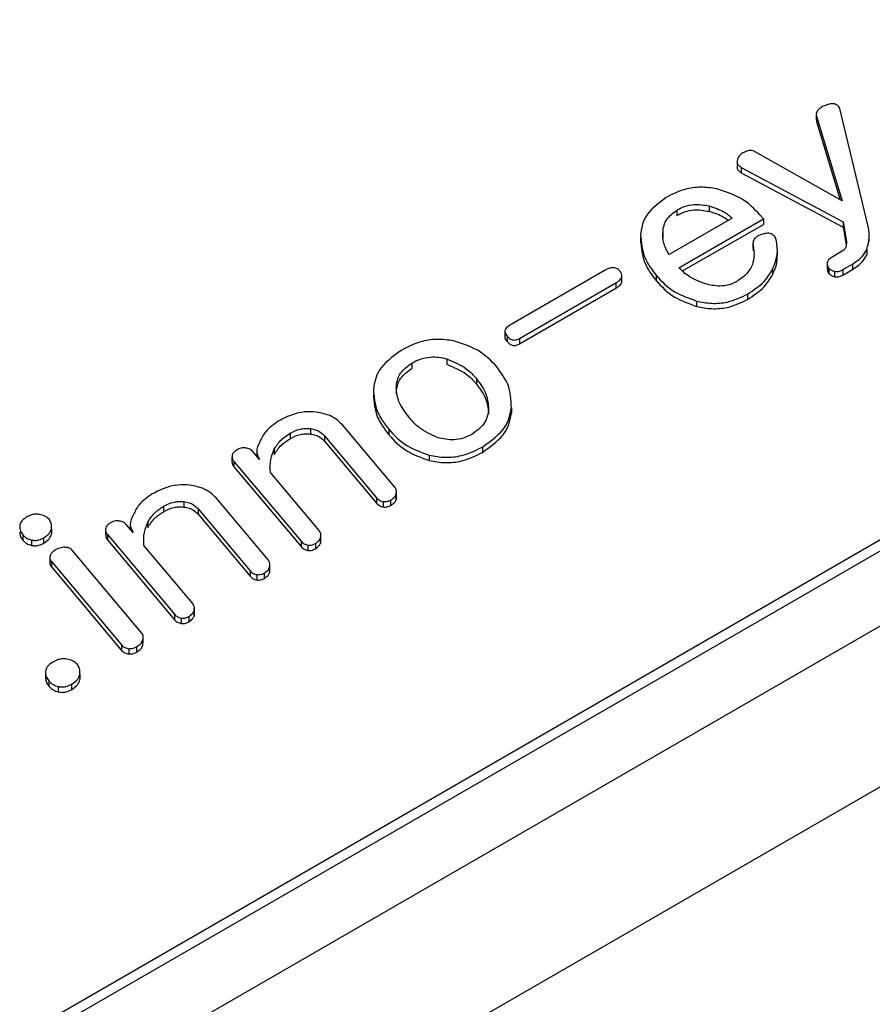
# Model space of a CAD drawing. Header units: millimetres. Extents: x 15756 to 16324, y 1603 to 1933.
# Tile 34 of 48: x 16266.11 to 16270.78, y 1865.42 to 1870.82. Entities that reach past the tile are written whole.
import ezdxf

# ---------------------------------------------------------------- set-up
doc = ezdxf.new("R2010")
doc.units = ezdxf.units.MM

msp = doc.modelspace()

# ---------------------------------------------------------------- linework, layer by layer
at = {"color": 7, "linetype": 'Continuous', "lineweight": 25}
for p, q in [((16263.7415, 1863.4091), (16292.7611, 1880.1618)), ((16291.5902, 1879.956), (16263.8942, 1863.9675)), ((16264.0469, 1863.9969), (16291.7429, 1879.9854)), ((16293.5248, 1879.7209), (16264.5051, 1862.9682)), ((16270.7615, 1869.6782), (16270.6035, 1870.3327)), ((16270.475, 1870.3047), (16270.475, 1870.2716)), ((16270.4767, 1870.2904), (16270.6175, 1869.827)), ((16270.4767, 1870.2904), (16270.4767, 1870.261)), ((16270.4761, 1870.2716), (16270.4767, 1870.261)), ((16270.4767, 1870.261), (16270.6067, 1869.8331)), ((16270.6175, 1869.827), (16270.1367, 1870.0981)), ((16270.041, 1870.0396), (16270.041, 1870.0103)), ((16270.0646, 1870.0105), (16270.6234, 1869.7121)), ((16270.0646, 1870.0105), (16270.0646, 1869.9811)), ((16270.0646, 1869.9811), (16270.6234, 1869.6827)), ((16269.8877, 1869.7989), (16269.8877, 1869.7695)), ((16269.7115, 1869.7766), (16269.7115, 1869.7472)), ((16270.1853, 1869.7275), (16270.1661, 1869.7505)), ((16270.015, 1869.7325), (16269.6686, 1869.5325)), ((16269.7229, 1869.4606), (16270.1853, 1869.7275)), ((16269.7432, 1869.443), (16270.1853, 1869.6982)), ((16270.1853, 1869.7275), (16270.1853, 1869.6982)), ((16270.6234, 1869.7121), (16270.6368, 1869.6265)), ((16270.6234, 1869.7121), (16270.6234, 1869.6827)), ((16269.5125, 1869.6293), (16269.5125, 1869.5962)), ((16269.6345, 1869.654), (16269.6345, 1869.6246)), ((16270.6234, 1869.6827), (16270.6368, 1869.5971)), ((16270.7658, 1869.6051), (16270.7658, 1869.6381)), ((16270.1283, 1869.5979), (16270.1283, 1869.5649)), ((16270.1297, 1869.5822), (16270.1297, 1869.5528)), ((16270.6368, 1869.6265), (16270.6368, 1869.5971)), ((16270.6368, 1869.5971), (16270.6389, 1869.5806)), ((16270.1291, 1869.5649), (16270.1297, 1869.5528)), ((16270.2624, 1869.5279), (16270.2624, 1869.561)), ((16270.6138, 1869.5491), (16270.5618, 1869.5191)), ((16270.7514, 1869.5614), (16270.7514, 1869.532)), ((16270.5352, 1869.4818), (16270.5352, 1869.4524)), ((16270.6208, 1869.4499), (16270.6737, 1869.4805)), ((16270.6737, 1869.4805), (16270.6737, 1869.4511)), ((16269.3193, 1869.447), (16268.7918, 1869.1425)), ((16269.4103, 1869.3879), (16269.4103, 1869.421)), ((16269.5979, 1869.4193), (16269.5979, 1869.3899)), ((16270.2347, 1869.4498), (16270.2347, 1869.4204)), ((16270.5446, 1869.4582), (16270.5446, 1869.4288)), ((16270.5752, 1869.4408), (16270.5752, 1869.4114)), ((16270.6208, 1869.4205), (16270.6737, 1869.4511)), ((16270.6208, 1869.4499), (16270.6208, 1869.4205)), ((16268.8503, 1869.073), (16269.3778, 1869.3775)), ((16269.3778, 1869.3775), (16269.3778, 1869.3482)), ((16268.8503, 1869.0436), (16269.3778, 1869.3482)), ((16270.0981, 1869.316), (16270.0981, 1869.2866)), ((16269.8196, 1869.278), (16269.8196, 1869.2486)), ((16268.769, 1869.1168), (16268.769, 1869.0837)), ((16268.782, 1869.0854), (16268.782, 1869.056)), ((16268.8503, 1869.073), (16268.8503, 1869.0436)), ((16268.2592, 1868.9382), (16268.2592, 1868.9088)), ((16268.4513, 1868.9608), (16268.4513, 1868.9314)), ((16268.614, 1868.8521), (16268.614, 1868.8227)), ((16268.8049, 1868.6934), (16268.8049, 1868.664)), ((16267.5923, 1868.5533), (16267.5923, 1868.5239)), ((16267.7039, 1868.5788), (16267.7039, 1868.5494)), ((16268.1672, 1868.2583), (16267.8806, 1868.5989)), ((16268.1331, 1868.5751), (16268.1331, 1868.5457)), ((16267.7818, 1868.5388), (16268.0668, 1868.1999)), ((16267.7818, 1868.5388), (16267.7818, 1868.5094)), ((16267.7818, 1868.5094), (16268.0668, 1868.1705)), ((16267.4259, 1868.409), (16267.3865, 1868.4562)), ((16267.4104, 1868.4577), (16267.4104, 1868.4276)), ((16267.5057, 1868.4656), (16267.5057, 1868.4362)), ((16268.6465, 1868.478), (16268.6465, 1868.4486)), ((16267.2743, 1868.4247), (16267.2743, 1868.3953)), ((16267.2852, 1868.3987), (16267.6529, 1867.9616)), ((16267.2852, 1868.3987), (16267.2852, 1868.3693)), ((16268.3551, 1868.4337), (16268.3551, 1868.4043)), ((16267.2852, 1868.3693), (16267.6529, 1867.9322)), ((16267.7523, 1868.021), (16267.4853, 1868.3386)), ((16268.1754, 1868.2036), (16268.1754, 1868.2367)), ((16267.011, 1868.1788), (16267.011, 1868.1494)), ((16267.4743, 1867.8583), (16267.1877, 1868.1989)), ((16268.0668, 1868.1999), (16268.0668, 1868.1705)), ((16268.1034, 1868.179), (16268.1034, 1868.1496)), ((16268.1436, 1868.1876), (16268.1436, 1868.1582)), ((16268.1736, 1868.2193), (16268.1736, 1868.1899)), ((16268.1736, 1868.1899), (16268.1743, 1868.2037)), ((16266.8994, 1868.1533), (16266.8994, 1868.1239)), ((16267.0889, 1868.1388), (16267.3739, 1867.7999)), ((16267.0889, 1868.1388), (16267.0889, 1868.1094)), ((16266.8128, 1868.0656), (16266.8128, 1868.0362)), ((16267.0889, 1868.1094), (16267.3739, 1867.7705)), ((16266.2858, 1868.0317), (16266.2858, 1868.0023)), ((16266.2865, 1868.0152), (16266.2865, 1868.0483)), ((16266.5814, 1868.0247), (16266.5814, 1867.9953)), ((16266.733, 1868.009), (16266.6936, 1868.0562)), ((16266.7175, 1868.0577), (16266.7175, 1868.0276)), ((16266.1287, 1867.9972), (16266.1287, 1867.9678)), ((16266.1763, 1867.9687), (16266.1763, 1867.9393)), ((16266.242, 1867.9802), (16266.242, 1867.9508)), ((16266.5923, 1867.9987), (16266.96, 1867.5616)), ((16266.5923, 1867.9987), (16266.5923, 1867.9693)), ((16266.5923, 1867.9693), (16266.96, 1867.5322)), ((16267.6529, 1867.9616), (16267.6529, 1867.9322)), ((16267.7594, 1867.9814), (16267.7594, 1867.952)), ((16267.7594, 1867.952), (16267.7599, 1867.9657)), ((16267.7611, 1867.9657), (16267.7611, 1867.9988)), ((16266.7814, 1867.4581), (16266.3972, 1867.9149)), ((16267.0594, 1867.621), (16266.7924, 1867.9386)), ((16267.6892, 1867.9409), (16267.6892, 1867.9115)), ((16267.7312, 1867.9495), (16267.7312, 1867.9201)), ((16266.2763, 1867.8725), (16266.2763, 1867.8431)), ((16266.2855, 1867.8504), (16266.6696, 1867.3936)), ((16266.2855, 1867.8504), (16266.2855, 1867.821)), ((16266.2855, 1867.821), (16266.6696, 1867.3642)), ((16267.3739, 1867.7999), (16267.3739, 1867.7705)), ((16267.4807, 1867.8193), (16267.4807, 1867.7899)), ((16267.4807, 1867.7899), (16267.4814, 1867.8037)), ((16267.4825, 1867.8036), (16267.4825, 1867.8367)), ((16267.4106, 1867.779), (16267.4106, 1867.7496)), ((16267.4507, 1867.7876), (16267.4507, 1867.7582)), ((16267.0665, 1867.5814), (16267.0665, 1867.552)), ((16267.0682, 1867.5657), (16267.0682, 1867.5988)), ((16266.96, 1867.5616), (16266.96, 1867.5322)), ((16266.9963, 1867.5409), (16266.9963, 1867.5115)), ((16267.0383, 1867.5495), (16267.0383, 1867.5201)), ((16267.0665, 1867.552), (16267.0671, 1867.5657)), ((16266.7849, 1867.4184), (16266.7849, 1867.389)), ((16266.7887, 1867.4082), (16266.7887, 1867.4413)), ((16266.6696, 1867.3936), (16266.6696, 1867.3642)), ((16266.7087, 1867.3732), (16266.7087, 1867.3438)), ((16266.7515, 1867.384), (16266.7515, 1867.3546)), ((16266.7849, 1867.389), (16266.788, 1867.4083)), ((16266.2525, 1867.2445), (16266.2525, 1867.2114)), ((16266.4409, 1867.2337), (16266.4409, 1867.2043)), ((16266.4418, 1867.2179), (16266.4418, 1867.2509)), ((16266.2711, 1867.1964), (16266.2711, 1867.167)), ((16266.3225, 1867.1656), (16266.3225, 1867.1362)), ((16266.3946, 1867.178), (16266.3946, 1867.1486))]:
    msp.add_line(p, q, dxfattribs=at)
for points, knots in [([(16270.5249, 1870.3502), (16270.5169, 1870.3467), (16270.5025, 1870.3403), (16270.4928, 1870.3315), (16270.4886, 1870.3277)], [0, 0, 0, 0, 0.559195, 1, 1, 1, 1]), ([(16270.5742, 1870.3579), (16270.5693, 1870.3584), (16270.5595, 1870.3594), (16270.5425, 1870.356), (16270.5316, 1870.3524), (16270.5249, 1870.3502)], [0, 0, 0, 0, 0.278676, 0.560018, 1, 1, 1, 1]), ([(16270.6035, 1870.3327), (16270.6012, 1870.3387), (16270.597, 1870.3494), (16270.5811, 1870.3553), (16270.5742, 1870.3579)], [0, 0, 0, 0, 0.560084, 1, 1, 1, 1]), ([(16270.4886, 1870.3277), (16270.483, 1870.321), (16270.473, 1870.3091), (16270.4756, 1870.2961), (16270.4767, 1870.2904)], [0, 0, 0, 0, 0.559583, 1, 1, 1, 1]), ([(16270.0522, 1870.0711), (16270.0484, 1870.0654), (16270.0417, 1870.0553), (16270.0412, 1870.0444), (16270.041, 1870.0396)], [0, 0, 0, 0, 0.5592158, 1, 1, 1, 1]), ([(16270.085, 1870.0951), (16270.0772, 1870.0914), (16270.0632, 1870.0847), (16270.0556, 1870.0753), (16270.0522, 1870.0711)], [0, 0, 0, 0, 0.55873, 1, 1, 1, 1]), ([(16270.1367, 1870.0981), (16270.1323, 1870.1), (16270.1235, 1870.1038), (16270.103, 1870.1028), (16270.0919, 1870.098), (16270.085, 1870.0951)], [0, 0, 0, 0, 0.279462, 0.560311, 1, 1, 1, 1]), ([(16270.041, 1870.0396), (16270.0428, 1870.0335), (16270.046, 1870.0224), (16270.0589, 1870.0142), (16270.0646, 1870.0105)], [0, 0, 0, 0, 0.559748, 1, 1, 1, 1]), ([(16270.041, 1870.0103), (16270.0428, 1870.0041), (16270.046, 1869.993), (16270.0589, 1869.9848), (16270.0646, 1869.9811)], [0, 0, 0, 0, 0.559748, 1, 1, 1, 1]), ([(16269.9405, 1869.89), (16269.9119, 1869.8953), (16269.8548, 1869.9059), (16269.7462, 1869.8928), (16269.688, 1869.8636), (16269.6523, 1869.8457)], [0, 0, 0, 0, 0.280191, 0.5601119, 1, 1, 1, 1]), ([(16269.6523, 1869.8457), (16269.608, 1869.8117), (16269.5287, 1869.7509), (16269.5177, 1869.6755), (16269.5128, 1869.6422)], [0, 0, 0, 0, 0.5584559, 1, 1, 1, 1]), ([(16270.1661, 1869.7505), (16270.1355, 1869.7831), (16270.0809, 1869.8413), (16269.9833, 1869.8752), (16269.9405, 1869.89)], [0, 0, 0, 0, 0.560542, 1, 1, 1, 1]), ([(16269.7115, 1869.7766), (16269.725, 1869.7835), (16269.752, 1869.7973), (16269.8144, 1869.8114), (16269.86, 1869.8037), (16269.8877, 1869.7989)], [0, 0, 0, 0, 0.28144, 0.562023, 1, 1, 1, 1]), ([(16269.8877, 1869.7989), (16269.9163, 1869.7895), (16269.9674, 1869.7727), (16270.0005, 1869.7448), (16270.015, 1869.7325)], [0, 0, 0, 0, 0.559408, 1, 1, 1, 1]), ([(16269.6345, 1869.654), (16269.6379, 1869.6794), (16269.644, 1869.7247), (16269.6909, 1869.7608), (16269.7115, 1869.7766)], [0, 0, 0, 0, 0.5607333, 1, 1, 1, 1]), ([(16269.7115, 1869.7472), (16269.725, 1869.7541), (16269.752, 1869.7679), (16269.8144, 1869.782), (16269.86, 1869.7743), (16269.8877, 1869.7695)], [0, 0, 0, 0, 0.28144, 0.562023, 1, 1, 1, 1]), ([(16269.8877, 1869.7695), (16269.9168, 1869.7604), (16269.958, 1869.7476), (16269.9848, 1869.7259), (16269.9927, 1869.7196)], [0, 0, 0, 0, 0.707154, 1, 1, 1, 1]), ([(16269.5128, 1869.6422), (16269.5161, 1869.5989), (16269.5221, 1869.5215), (16269.5747, 1869.4505), (16269.5979, 1869.4193)], [0, 0, 0, 0, 0.559627, 1, 1, 1, 1]), ([(16269.6686, 1869.5325), (16269.6564, 1869.5547), (16269.6346, 1869.5942), (16269.6345, 1869.6357), (16269.6345, 1869.654)], [0, 0, 0, 0, 0.559771, 1, 1, 1, 1]), ([(16270.1802, 1869.6448), (16270.1708, 1869.6415), (16270.154, 1869.6356), (16270.1431, 1869.6262), (16270.1383, 1869.622)], [0, 0, 0, 0, 0.559061, 1, 1, 1, 1]), ([(16270.2282, 1869.6455), (16270.2241, 1869.6469), (16270.2159, 1869.6498), (16270.1983, 1869.649), (16270.1871, 1869.6464), (16270.1802, 1869.6448)], [0, 0, 0, 0, 0.278224, 0.560089, 1, 1, 1, 1]), ([(16270.256, 1869.6133), (16270.2538, 1869.6202), (16270.2498, 1869.6326), (16270.2348, 1869.6415), (16270.2282, 1869.6455)], [0, 0, 0, 0, 0.560429, 1, 1, 1, 1]), ([(16270.7514, 1869.5614), (16270.7579, 1869.5831), (16270.7696, 1869.6218), (16270.764, 1869.6609), (16270.7615, 1869.6782)], [0, 0, 0, 0, 0.559757, 1, 1, 1, 1]), ([(16269.5128, 1869.6128), (16269.5161, 1869.5695), (16269.5221, 1869.4921), (16269.5747, 1869.4212), (16269.5979, 1869.3899)], [0, 0, 0, 0, 0.559627, 1, 1, 1, 1]), ([(16270.1297, 1869.5822), (16270.1326, 1869.5628), (16270.1378, 1869.5281), (16270.1289, 1869.4938), (16270.125, 1869.4787)], [0, 0, 0, 0, 0.560107, 1, 1, 1, 1]), ([(16270.1383, 1869.622), (16270.1341, 1869.6147), (16270.1266, 1869.6018), (16270.1288, 1869.5882), (16270.1297, 1869.5822)], [0, 0, 0, 0, 0.559436, 1, 1, 1, 1]), ([(16270.2347, 1869.4498), (16270.2469, 1869.48), (16270.2686, 1869.534), (16270.2598, 1869.5891), (16270.256, 1869.6133)], [0, 0, 0, 0, 0.559784, 1, 1, 1, 1]), ([(16270.6386, 1869.5769), (16270.6361, 1869.5711), (16270.6316, 1869.5606), (16270.6192, 1869.5526), (16270.6138, 1869.5491)], [0, 0, 0, 0, 0.559634, 1, 1, 1, 1]), ([(16270.6368, 1869.6265), (16270.6385, 1869.6173), (16270.6414, 1869.6008), (16270.6395, 1869.5842), (16270.6386, 1869.5769)], [0, 0, 0, 0, 0.560268, 1, 1, 1, 1]), ([(16270.2347, 1869.4204), (16270.2485, 1869.4506), (16270.2648, 1869.4861), (16270.2609, 1869.5224), (16270.2604, 1869.5279)], [0, 0, 0, 0, 0.848778, 1, 1, 1, 1]), ([(16270.6737, 1869.4805), (16270.6936, 1869.4939), (16270.7292, 1869.5179), (16270.7446, 1869.5481), (16270.7514, 1869.5614)], [0, 0, 0, 0, 0.5596521, 1, 1, 1, 1]), ([(16270.6737, 1869.4511), (16270.6936, 1869.4645), (16270.7292, 1869.4885), (16270.7446, 1869.5187), (16270.7514, 1869.532)], [0, 0, 0, 0, 0.5596521, 1, 1, 1, 1]), ([(16270.125, 1869.4787), (16270.1156, 1869.4592), (16270.0987, 1869.4244), (16270.0577, 1869.3973), (16270.0396, 1869.3854)], [0, 0, 0, 0, 0.559692, 1, 1, 1, 1]), ([(16270.5356, 1869.4882), (16270.5353, 1869.4824), (16270.5349, 1869.472), (16270.5417, 1869.4624), (16270.5446, 1869.4582)], [0, 0, 0, 0, 0.559793, 1, 1, 1, 1]), ([(16270.5618, 1869.5191), (16270.5544, 1869.514), (16270.5412, 1869.5049), (16270.5373, 1869.4933), (16270.5356, 1869.4882)], [0, 0, 0, 0, 0.55928, 1, 1, 1, 1]), ([(16269.3995, 1869.4423), (16269.3954, 1869.4466), (16269.3893, 1869.4532), (16269.3756, 1869.4592), (16269.3588, 1869.4621), (16269.3378, 1869.4569), (16269.3255, 1869.4503), (16269.3193, 1869.447)], [0, 0, 0, 0, 0.250324, 0.375642, 0.500565, 0.74929, 1, 1, 1, 1]), ([(16269.3778, 1869.3775), (16269.3855, 1869.3825), (16269.4009, 1869.3924), (16269.4114, 1869.4105), (16269.4101, 1869.4278), (16269.403, 1869.4374), (16269.3995, 1869.4423)], [0, 0, 0, 0, 0.280351, 0.55959, 0.779735, 1, 1, 1, 1]), ([(16269.5979, 1869.4193), (16269.6279, 1869.3866), (16269.6813, 1869.3284), (16269.7774, 1869.2933), (16269.8196, 1869.278)], [0, 0, 0, 0, 0.56073, 1, 1, 1, 1]), ([(16269.8668, 1869.3721), (16269.8337, 1869.3853), (16269.7745, 1869.4089), (16269.7387, 1869.4448), (16269.7229, 1869.4606)], [0, 0, 0, 0, 0.558687, 1, 1, 1, 1]), ([(16270.0981, 1869.316), (16270.1318, 1869.3382), (16270.192, 1869.378), (16270.2216, 1869.4279), (16270.2347, 1869.4498)], [0, 0, 0, 0, 0.559644, 1, 1, 1, 1]), ([(16270.0981, 1869.2866), (16270.1318, 1869.3088), (16270.192, 1869.3487), (16270.2216, 1869.3985), (16270.2347, 1869.4204)], [0, 0, 0, 0, 0.559644, 1, 1, 1, 1]), ([(16270.5361, 1869.4524), (16270.5361, 1869.4488), (16270.536, 1869.4406), (16270.5415, 1869.433), (16270.5446, 1869.4288)], [0, 0, 0, 0, 0.444154, 1, 1, 1, 1]), ([(16270.5446, 1869.4582), (16270.5487, 1869.4539), (16270.556, 1869.4463), (16270.5694, 1869.4425), (16270.5752, 1869.4408)], [0, 0, 0, 0, 0.560978, 1, 1, 1, 1]), ([(16270.5446, 1869.4288), (16270.5487, 1869.4245), (16270.556, 1869.4169), (16270.5694, 1869.4131), (16270.5752, 1869.4114)], [0, 0, 0, 0, 0.560978, 1, 1, 1, 1]), ([(16270.5752, 1869.4408), (16270.5799, 1869.4402), (16270.5893, 1869.4392), (16270.6061, 1869.4423), (16270.6152, 1869.4471), (16270.6208, 1869.4499)], [0, 0, 0, 0, 0.279681, 0.560632, 1, 1, 1, 1]), ([(16270.5752, 1869.4114), (16270.5799, 1869.4109), (16270.5893, 1869.4098), (16270.6061, 1869.4129), (16270.6152, 1869.4177), (16270.6208, 1869.4205)], [0, 0, 0, 0, 0.279681, 0.560632, 1, 1, 1, 1]), ([(16269.3778, 1869.3482), (16269.3854, 1869.3531), (16269.4005, 1869.363), (16269.4108, 1869.3778), (16269.4096, 1869.3861), (16269.4094, 1869.3879)], [0, 0, 0, 0, 0.441515, 0.881279, 1, 1, 1, 1]), ([(16269.5979, 1869.3899), (16269.6279, 1869.3572), (16269.6813, 1869.299), (16269.7774, 1869.2639), (16269.8196, 1869.2486)], [0, 0, 0, 0, 0.56073, 1, 1, 1, 1]), ([(16270.0396, 1869.3854), (16270.0263, 1869.3787), (16269.9995, 1869.3654), (16269.9357, 1869.3561), (16269.8929, 1869.366), (16269.8668, 1869.3721)], [0, 0, 0, 0, 0.281116, 0.561022, 1, 1, 1, 1]), ([(16269.8196, 1869.278), (16269.8468, 1869.2725), (16269.9012, 1869.2616), (16270.0067, 1869.271), (16270.0635, 1869.2989), (16270.0981, 1869.316)], [0, 0, 0, 0, 0.28052, 0.560404, 1, 1, 1, 1]), ([(16269.8196, 1869.2486), (16269.8468, 1869.2431), (16269.9012, 1869.2322), (16270.0067, 1869.2416), (16270.0635, 1869.2695), (16270.0981, 1869.2866)], [0, 0, 0, 0, 0.28052, 0.560404, 1, 1, 1, 1]), ([(16268.7918, 1869.1425), (16268.7853, 1869.138), (16268.7722, 1869.1291), (16268.7658, 1869.1078), (16268.7759, 1869.0939), (16268.782, 1869.0854)], [0, 0, 0, 0, 0.280639, 0.560389, 1, 1, 1, 1]), ([(16268.4991, 1869.0572), (16268.4692, 1869.0624), (16268.4095, 1869.0729), (16268.2976, 1869.0568), (16268.2375, 1869.0263), (16268.2007, 1869.0077)], [0, 0, 0, 0, 0.279929, 0.559774, 1, 1, 1, 1]), ([(16268.7254, 1868.9171), (16268.695, 1868.95), (16268.6408, 1869.0086), (16268.5424, 1869.0424), (16268.4991, 1869.0572)], [0, 0, 0, 0, 0.5607357, 1, 1, 1, 1]), ([(16268.7696, 1869.0836), (16268.7694, 1869.0831), (16268.7661, 1869.0737), (16268.7743, 1869.0646), (16268.782, 1869.056)], [0, 0, 0, 0, 0.057029, 1, 1, 1, 1]), ([(16268.782, 1869.0854), (16268.7855, 1869.0816), (16268.7925, 1869.074), (16268.8061, 1869.0658), (16268.8211, 1869.0637), (16268.8362, 1869.0656), (16268.8446, 1869.0701), (16268.8503, 1869.073)], [0, 0, 0, 0, 0.250821, 0.499987, 0.62498, 0.750198, 1, 1, 1, 1]), ([(16268.782, 1869.056), (16268.7855, 1869.0522), (16268.7925, 1869.0446), (16268.8061, 1869.0364), (16268.8211, 1869.0343), (16268.8362, 1869.0362), (16268.8446, 1869.0407), (16268.8503, 1869.0436)], [0, 0, 0, 0, 0.250821, 0.499987, 0.62498, 0.750198, 1, 1, 1, 1]), ([(16268.2007, 1869.0077), (16268.1536, 1868.9728), (16268.0693, 1868.9103), (16268.0553, 1868.832), (16268.0491, 1868.7974)], [0, 0, 0, 0, 0.558769, 1, 1, 1, 1]), ([(16268.174, 1868.8007), (16268.1771, 1868.8293), (16268.1826, 1868.8802), (16268.2358, 1868.9205), (16268.2592, 1868.9382)], [0, 0, 0, 0, 0.560522, 1, 1, 1, 1]), ([(16268.2592, 1868.9382), (16268.2739, 1868.9459), (16268.3034, 1868.9613), (16268.3564, 1868.9727), (16268.4084, 1868.9717), (16268.437, 1868.9644), (16268.4513, 1868.9608)], [0, 0, 0, 0, 0.280326, 0.55973, 0.779776, 1, 1, 1, 1]), ([(16268.4513, 1868.9608), (16268.4897, 1868.9445), (16268.5585, 1868.9153), (16268.597, 1868.8715), (16268.614, 1868.8521)], [0, 0, 0, 0, 0.558094, 1, 1, 1, 1]), ([(16268.4513, 1868.9314), (16268.4897, 1868.9151), (16268.5585, 1868.8859), (16268.597, 1868.8421), (16268.614, 1868.8227)], [0, 0, 0, 0, 0.558094, 1, 1, 1, 1]), ([(16268.174, 1868.7713), (16268.1771, 1868.7999), (16268.1826, 1868.8508), (16268.2358, 1868.8911), (16268.2592, 1868.9088)], [0, 0, 0, 0, 0.560522, 1, 1, 1, 1]), ([(16268.8049, 1868.6934), (16268.8034, 1868.7368), (16268.8007, 1868.8144), (16268.7484, 1868.8857), (16268.7254, 1868.9171)], [0, 0, 0, 0, 0.559661, 1, 1, 1, 1]), ([(16268.614, 1868.8521), (16268.6355, 1868.8228), (16268.6737, 1868.7703), (16268.6782, 1868.7135), (16268.6802, 1868.6885)], [0, 0, 0, 0, 0.559878, 1, 1, 1, 1]), ([(16268.614, 1868.8227), (16268.6355, 1868.7934), (16268.6737, 1868.7409), (16268.6782, 1868.6841), (16268.6802, 1868.6591)], [0, 0, 0, 0, 0.559878, 1, 1, 1, 1]), ([(16268.0491, 1868.7974), (16268.0519, 1868.7542), (16268.0568, 1868.677), (16268.1098, 1868.6063), (16268.1331, 1868.5751)], [0, 0, 0, 0, 0.559546, 1, 1, 1, 1]), ([(16268.0491, 1868.768), (16268.0519, 1868.7248), (16268.0568, 1868.6476), (16268.1098, 1868.5769), (16268.1331, 1868.5457)], [0, 0, 0, 0, 0.559546, 1, 1, 1, 1]), ([(16268.2452, 1868.6392), (16268.2232, 1868.6682), (16268.1838, 1868.7198), (16268.177, 1868.776), (16268.174, 1868.8007)], [0, 0, 0, 0, 0.560065, 1, 1, 1, 1]), ([(16267.7355, 1868.6696), (16267.7139, 1868.6708), (16267.6706, 1868.6731), (16267.5974, 1868.6554), (16267.5561, 1868.6341), (16267.5309, 1868.621)], [0, 0, 0, 0, 0.2794257, 0.559488, 1, 1, 1, 1]), ([(16267.8806, 1868.5989), (16267.8613, 1868.6178), (16267.8269, 1868.6514), (16267.7634, 1868.664), (16267.7355, 1868.6696)], [0, 0, 0, 0, 0.5599522, 1, 1, 1, 1]), ([(16268.6802, 1868.6885), (16268.6764, 1868.6591), (16268.6695, 1868.6064), (16268.6129, 1868.5654), (16268.588, 1868.5474)], [0, 0, 0, 0, 0.560074, 1, 1, 1, 1]), ([(16268.6465, 1868.478), (16268.6957, 1868.5136), (16268.7836, 1868.5773), (16268.7984, 1868.6579), (16268.8049, 1868.6934)], [0, 0, 0, 0, 0.558966, 1, 1, 1, 1]), ([(16268.6465, 1868.4486), (16268.6957, 1868.4842), (16268.7836, 1868.5479), (16268.7984, 1868.6285), (16268.8049, 1868.664)], [0, 0, 0, 0, 0.558966, 1, 1, 1, 1]), ([(16267.5309, 1868.621), (16267.504, 1868.6022), (16267.456, 1868.5685), (16267.4363, 1868.5265), (16267.4277, 1868.508)], [0, 0, 0, 0, 0.559279, 1, 1, 1, 1]), ([(16268.4029, 1868.5285), (16268.366, 1868.5456), (16268.2997, 1868.5762), (16268.2619, 1868.6199), (16268.2452, 1868.6392)], [0, 0, 0, 0, 0.558163, 1, 1, 1, 1]), ([(16267.5057, 1868.4656), (16267.5169, 1868.4836), (16267.5368, 1868.5159), (16267.5754, 1868.5418), (16267.5923, 1868.5533)], [0, 0, 0, 0, 0.560014, 1, 1, 1, 1]), ([(16267.5923, 1868.5533), (16267.6102, 1868.5623), (16267.635, 1868.5749), (16267.6764, 1868.5808), (16267.6948, 1868.5794), (16267.7039, 1868.5788)], [0, 0, 0, 0, 0.558984, 0.779537, 1, 1, 1, 1]), ([(16267.5923, 1868.5239), (16267.6102, 1868.5329), (16267.635, 1868.5455), (16267.6764, 1868.5514), (16267.6948, 1868.55), (16267.7039, 1868.5494)], [0, 0, 0, 0, 0.558984, 0.779537, 1, 1, 1, 1]), ([(16267.7039, 1868.5788), (16267.7137, 1868.5771), (16267.7332, 1868.5739), (16267.7612, 1868.5599), (16267.774, 1868.5468), (16267.7818, 1868.5388)], [0, 0, 0, 0, 0.279719, 0.560362, 1, 1, 1, 1]), ([(16268.1331, 1868.5751), (16268.1629, 1868.5423), (16268.216, 1868.4837), (16268.3127, 1868.449), (16268.3551, 1868.4337)], [0, 0, 0, 0, 0.561004, 1, 1, 1, 1]), ([(16267.4277, 1868.508), (16267.4184, 1868.4894), (16267.402, 1868.4563), (16267.4186, 1868.4235), (16267.4259, 1868.409)], [0, 0, 0, 0, 0.560302, 1, 1, 1, 1]), ([(16267.5057, 1868.4362), (16267.5169, 1868.4542), (16267.5368, 1868.4865), (16267.5754, 1868.5124), (16267.5923, 1868.5239)], [0, 0, 0, 0, 0.560014, 1, 1, 1, 1]), ([(16267.7039, 1868.5494), (16267.7137, 1868.5477), (16267.7332, 1868.5445), (16267.7612, 1868.5305), (16267.774, 1868.5174), (16267.7818, 1868.5094)], [0, 0, 0, 0, 0.279719, 0.560362, 1, 1, 1, 1]), ([(16268.1331, 1868.5457), (16268.1629, 1868.5129), (16268.216, 1868.4543), (16268.3127, 1868.4196), (16268.3551, 1868.4043)], [0, 0, 0, 0, 0.561004, 1, 1, 1, 1]), ([(16268.588, 1868.5474), (16268.5738, 1868.5401), (16268.5455, 1868.5257), (16268.4784, 1868.5128), (16268.4315, 1868.5225), (16268.4029, 1868.5285)], [0, 0, 0, 0, 0.281453, 0.561934, 1, 1, 1, 1]), ([(16267.299, 1868.4613), (16267.2926, 1868.4567), (16267.2811, 1868.4483), (16267.2771, 1868.438), (16267.2754, 1868.4334)], [0, 0, 0, 0, 0.559242, 1, 1, 1, 1]), ([(16267.3451, 1868.4734), (16267.3401, 1868.4735), (16267.3302, 1868.4738), (16267.314, 1868.4692), (16267.3046, 1868.4643), (16267.299, 1868.4613)], [0, 0, 0, 0, 0.27896, 0.560469, 1, 1, 1, 1]), ([(16267.3865, 1868.4562), (16267.3807, 1868.4611), (16267.3704, 1868.4698), (16267.3528, 1868.4723), (16267.3451, 1868.4734)], [0, 0, 0, 0, 0.558405, 1, 1, 1, 1]), ([(16267.4853, 1868.3386), (16267.4841, 1868.3626), (16267.4819, 1868.4055), (16267.4984, 1868.4472), (16267.5057, 1868.4656)], [0, 0, 0, 0, 0.560133, 1, 1, 1, 1]), ([(16268.3551, 1868.4337), (16268.3839, 1868.4283), (16268.4416, 1868.4175), (16268.5515, 1868.4304), (16268.6105, 1868.4599), (16268.6465, 1868.478)], [0, 0, 0, 0, 0.280219, 0.560241, 1, 1, 1, 1]), ([(16268.3551, 1868.4043), (16268.3839, 1868.3989), (16268.4416, 1868.3881), (16268.5515, 1868.401), (16268.6105, 1868.4305), (16268.6465, 1868.4486)], [0, 0, 0, 0, 0.280219, 0.560241, 1, 1, 1, 1]), ([(16267.2754, 1868.4334), (16267.2748, 1868.4267), (16267.2738, 1868.4147), (16267.2817, 1868.4036), (16267.2852, 1868.3987)], [0, 0, 0, 0, 0.559641, 1, 1, 1, 1]), ([(16267.2759, 1868.3954), (16267.2757, 1868.3916), (16267.2752, 1868.3825), (16267.2815, 1868.3742), (16267.2852, 1868.3693)], [0, 0, 0, 0, 0.417978, 1, 1, 1, 1]), ([(16267.0426, 1868.2696), (16267.021, 1868.2708), (16266.9777, 1868.2731), (16266.9045, 1868.2554), (16266.8632, 1868.2341), (16266.838, 1868.221)], [0, 0, 0, 0, 0.279427, 0.559492, 1, 1, 1, 1]), ([(16267.1877, 1868.1989), (16267.1684, 1868.2178), (16267.134, 1868.2514), (16267.0705, 1868.264), (16267.0426, 1868.2696)], [0, 0, 0, 0, 0.559953, 1, 1, 1, 1]), ([(16268.1736, 1868.2193), (16268.175, 1868.2267), (16268.1774, 1868.24), (16268.1703, 1868.2527), (16268.1672, 1868.2583)], [0, 0, 0, 0, 0.560487, 1, 1, 1, 1]), ([(16266.838, 1868.221), (16266.8111, 1868.2022), (16266.7631, 1868.1685), (16266.7434, 1868.1265), (16266.7348, 1868.108)], [0, 0, 0, 0, 0.559279, 1, 1, 1, 1]), ([(16266.8994, 1868.1533), (16266.9173, 1868.1623), (16266.9421, 1868.1749), (16266.9835, 1868.1808), (16267.0019, 1868.1794), (16267.011, 1868.1788)], [0, 0, 0, 0, 0.558986, 0.77953, 1, 1, 1, 1]), ([(16267.011, 1868.1788), (16267.0208, 1868.1771), (16267.0403, 1868.1739), (16267.0683, 1868.1599), (16267.0811, 1868.1468), (16267.0889, 1868.1388)], [0, 0, 0, 0, 0.279715, 0.56036, 1, 1, 1, 1]), ([(16268.0668, 1868.1999), (16268.0716, 1868.1948), (16268.0803, 1868.1856), (16268.0964, 1868.181), (16268.1034, 1868.179)], [0, 0, 0, 0, 0.5602449, 1, 1, 1, 1]), ([(16268.1034, 1868.179), (16268.1076, 1868.1788), (16268.116, 1868.1784), (16268.1305, 1868.1811), (16268.1386, 1868.1851), (16268.1436, 1868.1876)], [0, 0, 0, 0, 0.280114, 0.560295, 1, 1, 1, 1]), ([(16268.1436, 1868.1876), (16268.1516, 1868.1928), (16268.1657, 1868.2021), (16268.1712, 1868.214), (16268.1736, 1868.2193)], [0, 0, 0, 0, 0.559894, 1, 1, 1, 1]), ([(16268.1436, 1868.1582), (16268.1516, 1868.1634), (16268.1657, 1868.1727), (16268.1712, 1868.1846), (16268.1736, 1868.1899)], [0, 0, 0, 0, 0.559894, 1, 1, 1, 1]), ([(16266.8128, 1868.0656), (16266.824, 1868.0836), (16266.8439, 1868.1159), (16266.8825, 1868.1418), (16266.8994, 1868.1533)], [0, 0, 0, 0, 0.560017, 1, 1, 1, 1]), ([(16266.8128, 1868.0362), (16266.824, 1868.0542), (16266.8439, 1868.0865), (16266.8825, 1868.1124), (16266.8994, 1868.1239)], [0, 0, 0, 0, 0.560017, 1, 1, 1, 1]), ([(16266.8994, 1868.1239), (16266.9173, 1868.1329), (16266.9421, 1868.1455), (16266.9835, 1868.1514), (16267.0019, 1868.15), (16267.011, 1868.1494)], [0, 0, 0, 0, 0.558986, 0.77953, 1, 1, 1, 1]), ([(16267.011, 1868.1494), (16267.0208, 1868.1477), (16267.0403, 1868.1445), (16267.0683, 1868.1305), (16267.0811, 1868.1174), (16267.0889, 1868.1094)], [0, 0, 0, 0, 0.279715, 0.56036, 1, 1, 1, 1]), ([(16268.0668, 1868.1705), (16268.0716, 1868.1654), (16268.0803, 1868.1562), (16268.0964, 1868.1516), (16268.1034, 1868.1496)], [0, 0, 0, 0, 0.5602449, 1, 1, 1, 1]), ([(16268.1034, 1868.1496), (16268.1076, 1868.1494), (16268.116, 1868.149), (16268.1305, 1868.1517), (16268.1386, 1868.1557), (16268.1436, 1868.1582)], [0, 0, 0, 0, 0.280114, 0.560295, 1, 1, 1, 1]), ([(16266.147, 1868.0931), (16266.1361, 1868.0852), (16266.1166, 1868.0712), (16266.1131, 1868.0534), (16266.1115, 1868.0456)], [0, 0, 0, 0, 0.559153, 1, 1, 1, 1]), ([(16266.2207, 1868.109), (16266.213, 1868.1099), (16266.1975, 1868.1117), (16266.1708, 1868.1055), (16266.156, 1868.0978), (16266.147, 1868.0931)], [0, 0, 0, 0, 0.278834, 0.560444, 1, 1, 1, 1]), ([(16266.2739, 1868.0811), (16266.2666, 1868.088), (16266.2536, 1868.1005), (16266.2307, 1868.1064), (16266.2207, 1868.109)], [0, 0, 0, 0, 0.559546, 1, 1, 1, 1]), ([(16266.2858, 1868.0317), (16266.2867, 1868.0412), (16266.2882, 1868.0581), (16266.2783, 1868.0741), (16266.2739, 1868.0811)], [0, 0, 0, 0, 0.56048, 1, 1, 1, 1]), ([(16266.6522, 1868.0734), (16266.6472, 1868.0735), (16266.6373, 1868.0738), (16266.6211, 1868.0692), (16266.6118, 1868.0643), (16266.6061, 1868.0613)], [0, 0, 0, 0, 0.278959, 0.560445, 1, 1, 1, 1]), ([(16266.6936, 1868.0562), (16266.6878, 1868.0611), (16266.6775, 1868.0698), (16266.6599, 1868.0723), (16266.6522, 1868.0734)], [0, 0, 0, 0, 0.558399, 1, 1, 1, 1]), ([(16266.7348, 1868.108), (16266.7255, 1868.0894), (16266.7091, 1868.0563), (16266.7257, 1868.0235), (16266.733, 1868.009)], [0, 0, 0, 0, 0.560302, 1, 1, 1, 1]), ([(16266.7924, 1867.9386), (16266.7912, 1867.9626), (16266.789, 1868.0055), (16266.8055, 1868.0472), (16266.8128, 1868.0656)], [0, 0, 0, 0, 0.560135, 1, 1, 1, 1]), ([(16266.1115, 1868.0456), (16266.1118, 1868.0362), (16266.1123, 1868.0194), (16266.1237, 1868.004), (16266.1287, 1867.9972)], [0, 0, 0, 0, 0.5598106, 1, 1, 1, 1]), ([(16266.1122, 1868.0122), (16266.1125, 1868.0042), (16266.1131, 1867.9887), (16266.1236, 1867.9746), (16266.1287, 1867.9678)], [0, 0, 0, 0, 0.521449, 1, 1, 1, 1]), ([(16266.242, 1867.9802), (16266.2545, 1867.9886), (16266.2769, 1868.0037), (16266.2831, 1868.0231), (16266.2858, 1868.0317)], [0, 0, 0, 0, 0.5599251, 1, 1, 1, 1]), ([(16266.5825, 1868.0334), (16266.5819, 1868.0267), (16266.5809, 1868.0147), (16266.5888, 1868.0036), (16266.5923, 1867.9987)], [0, 0, 0, 0, 0.559647, 1, 1, 1, 1]), ([(16266.6061, 1868.0613), (16266.5997, 1868.0567), (16266.5882, 1868.0483), (16266.5842, 1868.038), (16266.5825, 1868.0334)], [0, 0, 0, 0, 0.559254, 1, 1, 1, 1]), ([(16267.7594, 1867.9814), (16267.7607, 1867.989), (16267.7631, 1868.0025), (16267.7556, 1868.0154), (16267.7523, 1868.021)], [0, 0, 0, 0, 0.560636, 1, 1, 1, 1]), ([(16266.1287, 1867.9972), (16266.135, 1867.9904), (16266.1463, 1867.9782), (16266.1672, 1867.9716), (16266.1763, 1867.9687)], [0, 0, 0, 0, 0.560619, 1, 1, 1, 1]), ([(16266.1287, 1867.9678), (16266.135, 1867.961), (16266.1463, 1867.9488), (16266.1672, 1867.9422), (16266.1763, 1867.9393)], [0, 0, 0, 0, 0.560619, 1, 1, 1, 1]), ([(16266.1763, 1867.9687), (16266.183, 1867.9676), (16266.1962, 1867.9656), (16266.2207, 1867.9694), (16266.2339, 1867.9761), (16266.242, 1867.9802)], [0, 0, 0, 0, 0.2797696, 0.5606631, 1, 1, 1, 1]), ([(16266.242, 1867.9508), (16266.2545, 1867.9592), (16266.2769, 1867.9743), (16266.2831, 1867.9937), (16266.2858, 1868.0023)], [0, 0, 0, 0, 0.5599251, 1, 1, 1, 1]), ([(16266.583, 1867.9954), (16266.5828, 1867.9916), (16266.5823, 1867.9825), (16266.5886, 1867.9742), (16266.5923, 1867.9693)], [0, 0, 0, 0, 0.41799, 1, 1, 1, 1]), ([(16267.6529, 1867.9616), (16267.6576, 1867.9565), (16267.666, 1867.9472), (16267.6822, 1867.9428), (16267.6892, 1867.9409)], [0, 0, 0, 0, 0.561139, 1, 1, 1, 1]), ([(16267.7312, 1867.9495), (16267.7384, 1867.9549), (16267.7513, 1867.9646), (16267.7569, 1867.9762), (16267.7594, 1867.9814)], [0, 0, 0, 0, 0.560252, 1, 1, 1, 1]), ([(16266.1763, 1867.9393), (16266.183, 1867.9383), (16266.1962, 1867.9362), (16266.2207, 1867.94), (16266.2339, 1867.9467), (16266.242, 1867.9508)], [0, 0, 0, 0, 0.2797696, 0.5606631, 1, 1, 1, 1]), ([(16266.3057, 1867.9137), (16266.2988, 1867.9089), (16266.2865, 1867.9003), (16266.2814, 1867.8896), (16266.2792, 1867.8849)], [0, 0, 0, 0, 0.559359, 1, 1, 1, 1]), ([(16266.353, 1867.9292), (16266.343, 1867.9275), (16266.325, 1867.9246), (16266.3116, 1867.9171), (16266.3057, 1867.9137)], [0, 0, 0, 0, 0.557438, 1, 1, 1, 1]), ([(16266.3972, 1867.9149), (16266.3946, 1867.9174), (16266.3895, 1867.9224), (16266.3739, 1867.9282), (16266.3609, 1867.9288), (16266.353, 1867.9292)], [0, 0, 0, 0, 0.280208, 0.56084, 1, 1, 1, 1]), ([(16267.6529, 1867.9322), (16267.6576, 1867.9271), (16267.666, 1867.9179), (16267.6822, 1867.9134), (16267.6892, 1867.9115)], [0, 0, 0, 0, 0.561139, 1, 1, 1, 1]), ([(16267.6892, 1867.9409), (16267.6936, 1867.9405), (16267.7023, 1867.9397), (16267.7176, 1867.9426), (16267.726, 1867.9469), (16267.7312, 1867.9495)], [0, 0, 0, 0, 0.279909, 0.560386, 1, 1, 1, 1]), ([(16267.6892, 1867.9115), (16267.6936, 1867.9111), (16267.7023, 1867.9104), (16267.7176, 1867.9132), (16267.726, 1867.9175), (16267.7312, 1867.9201)], [0, 0, 0, 0, 0.279909, 0.560386, 1, 1, 1, 1]), ([(16267.7312, 1867.9201), (16267.7384, 1867.9255), (16267.7513, 1867.9352), (16267.7569, 1867.9468), (16267.7594, 1867.952)], [0, 0, 0, 0, 0.560252, 1, 1, 1, 1]), ([(16266.2792, 1867.8849), (16266.2774, 1867.8783), (16266.2742, 1867.8664), (16266.282, 1867.8553), (16266.2855, 1867.8504)], [0, 0, 0, 0, 0.55926, 1, 1, 1, 1]), ([(16267.4807, 1867.8193), (16267.4821, 1867.8267), (16267.4845, 1867.84), (16267.4774, 1867.8527), (16267.4743, 1867.8583)], [0, 0, 0, 0, 0.560493, 1, 1, 1, 1]), ([(16266.278, 1867.843), (16266.2775, 1867.8406), (16266.276, 1867.833), (16266.2816, 1867.8259), (16266.2855, 1867.821)], [0, 0, 0, 0, 0.31663, 1, 1, 1, 1]), ([(16267.3739, 1867.7999), (16267.3787, 1867.7948), (16267.3874, 1867.7856), (16267.4035, 1867.781), (16267.4106, 1867.779)], [0, 0, 0, 0, 0.5602449, 1, 1, 1, 1]), ([(16267.4507, 1867.7876), (16267.4587, 1867.7928), (16267.4728, 1867.8021), (16267.4783, 1867.814), (16267.4807, 1867.8193)], [0, 0, 0, 0, 0.559885, 1, 1, 1, 1]), ([(16267.3739, 1867.7705), (16267.3787, 1867.7654), (16267.3874, 1867.7562), (16267.4035, 1867.7516), (16267.4106, 1867.7496)], [0, 0, 0, 0, 0.5602449, 1, 1, 1, 1]), ([(16267.4106, 1867.779), (16267.4147, 1867.7788), (16267.4231, 1867.7784), (16267.4376, 1867.7811), (16267.4457, 1867.7851), (16267.4507, 1867.7876)], [0, 0, 0, 0, 0.280092, 0.560298, 1, 1, 1, 1]), ([(16267.4106, 1867.7496), (16267.4147, 1867.7494), (16267.4231, 1867.749), (16267.4376, 1867.7517), (16267.4457, 1867.7557), (16267.4507, 1867.7582)], [0, 0, 0, 0, 0.280092, 0.560298, 1, 1, 1, 1]), ([(16267.4507, 1867.7582), (16267.4587, 1867.7634), (16267.4728, 1867.7727), (16267.4783, 1867.7846), (16267.4807, 1867.7899)], [0, 0, 0, 0, 0.559885, 1, 1, 1, 1]), ([(16267.0383, 1867.5495), (16267.0455, 1867.5549), (16267.0584, 1867.5646), (16267.064, 1867.5762), (16267.0665, 1867.5814)], [0, 0, 0, 0, 0.560252, 1, 1, 1, 1]), ([(16267.0665, 1867.5814), (16267.0679, 1867.589), (16267.0702, 1867.6025), (16267.0627, 1867.6154), (16267.0594, 1867.621)], [0, 0, 0, 0, 0.5606299, 1, 1, 1, 1]), ([(16266.96, 1867.5616), (16266.9647, 1867.5565), (16266.9731, 1867.5472), (16266.9893, 1867.5428), (16266.9963, 1867.5409)], [0, 0, 0, 0, 0.561139, 1, 1, 1, 1]), ([(16266.96, 1867.5322), (16266.9647, 1867.5271), (16266.9731, 1867.5179), (16266.9893, 1867.5134), (16266.9963, 1867.5115)], [0, 0, 0, 0, 0.561139, 1, 1, 1, 1]), ([(16266.9963, 1867.5409), (16267.0007, 1867.5405), (16267.0094, 1867.5397), (16267.0247, 1867.5426), (16267.0331, 1867.5469), (16267.0383, 1867.5495)], [0, 0, 0, 0, 0.279909, 0.560359, 1, 1, 1, 1]), ([(16267.0383, 1867.5201), (16267.0455, 1867.5255), (16267.0584, 1867.5352), (16267.064, 1867.5468), (16267.0665, 1867.552)], [0, 0, 0, 0, 0.560252, 1, 1, 1, 1]), ([(16266.9963, 1867.5115), (16267.0007, 1867.5111), (16267.0094, 1867.5104), (16267.0247, 1867.5132), (16267.0331, 1867.5175), (16267.0383, 1867.5201)], [0, 0, 0, 0, 0.279909, 0.560359, 1, 1, 1, 1]), ([(16266.7515, 1867.384), (16266.7603, 1867.3896), (16266.776, 1867.3997), (16266.7822, 1867.4127), (16266.7849, 1867.4184)], [0, 0, 0, 0, 0.560314, 1, 1, 1, 1]), ([(16266.7849, 1867.4184), (16266.7873, 1867.4259), (16266.7916, 1867.4394), (16266.7845, 1867.4524), (16266.7814, 1867.4581)], [0, 0, 0, 0, 0.560704, 1, 1, 1, 1]), ([(16266.6696, 1867.3936), (16266.6748, 1867.3883), (16266.6839, 1867.3789), (16266.7012, 1867.3749), (16266.7087, 1867.3732)], [0, 0, 0, 0, 0.560656, 1, 1, 1, 1]), ([(16266.6696, 1867.3642), (16266.6748, 1867.3589), (16266.6839, 1867.3495), (16266.7012, 1867.3455), (16266.7087, 1867.3438)], [0, 0, 0, 0, 0.560656, 1, 1, 1, 1]), ([(16266.7087, 1867.3732), (16266.7179, 1867.3738), (16266.7343, 1867.3747), (16266.7462, 1867.3812), (16266.7515, 1867.384)], [0, 0, 0, 0, 0.558168, 1, 1, 1, 1]), ([(16266.7515, 1867.3546), (16266.7603, 1867.3602), (16266.776, 1867.3703), (16266.7822, 1867.3833), (16266.7849, 1867.389)], [0, 0, 0, 0, 0.560314, 1, 1, 1, 1]), ([(16266.3705, 1867.3167), (16266.3623, 1867.3176), (16266.3459, 1867.3194), (16266.3177, 1867.3126), (16266.3019, 1867.3045), (16266.2923, 1867.2995)], [0, 0, 0, 0, 0.278843, 0.560278, 1, 1, 1, 1]), ([(16266.4276, 1867.2867), (16266.4198, 1867.2942), (16266.4059, 1867.3076), (16266.3813, 1867.3139), (16266.3705, 1867.3167)], [0, 0, 0, 0, 0.559722, 1, 1, 1, 1]), ([(16266.7087, 1867.3438), (16266.7179, 1867.3444), (16266.7343, 1867.3453), (16266.7462, 1867.3518), (16266.7515, 1867.3546)], [0, 0, 0, 0, 0.558168, 1, 1, 1, 1]), ([(16266.2923, 1867.2995), (16266.2806, 1867.2911), (16266.2598, 1867.2759), (16266.2549, 1867.2569), (16266.2528, 1867.2485)], [0, 0, 0, 0, 0.559085, 1, 1, 1, 1]), ([(16266.4409, 1867.2337), (16266.4417, 1867.2439), (16266.4433, 1867.2621), (16266.4324, 1867.2792), (16266.4276, 1867.2867)], [0, 0, 0, 0, 0.560285, 1, 1, 1, 1]), ([(16266.2528, 1867.2485), (16266.2531, 1867.2384), (16266.2536, 1867.2203), (16266.2658, 1867.2037), (16266.2711, 1867.1964)], [0, 0, 0, 0, 0.559637, 1, 1, 1, 1]), ([(16266.254, 1867.2115), (16266.2543, 1867.204), (16266.2549, 1867.1885), (16266.2656, 1867.1743), (16266.2711, 1867.167)], [0, 0, 0, 0, 0.486384, 1, 1, 1, 1]), ([(16266.3946, 1867.178), (16266.4082, 1867.1871), (16266.4324, 1867.2034), (16266.4383, 1867.2244), (16266.4409, 1867.2337)], [0, 0, 0, 0, 0.559756, 1, 1, 1, 1]), ([(16266.3946, 1867.1486), (16266.4082, 1867.1577), (16266.4324, 1867.174), (16266.4383, 1867.195), (16266.4409, 1867.2043)], [0, 0, 0, 0, 0.559756, 1, 1, 1, 1]), ([(16266.2711, 1867.1964), (16266.2781, 1867.1891), (16266.2905, 1867.1761), (16266.3127, 1867.1688), (16266.3225, 1867.1656)], [0, 0, 0, 0, 0.560581, 1, 1, 1, 1]), ([(16266.2711, 1867.167), (16266.2781, 1867.1597), (16266.2905, 1867.1467), (16266.3127, 1867.1394), (16266.3225, 1867.1362)], [0, 0, 0, 0, 0.560581, 1, 1, 1, 1]), ([(16266.3225, 1867.1656), (16266.3298, 1867.1645), (16266.3443, 1867.1623), (16266.3712, 1867.1661), (16266.3857, 1867.1735), (16266.3946, 1867.178)], [0, 0, 0, 0, 0.2799829, 0.5606905, 1, 1, 1, 1]), ([(16266.3225, 1867.1362), (16266.3298, 1867.1351), (16266.3443, 1867.1329), (16266.3712, 1867.1367), (16266.3857, 1867.1441), (16266.3946, 1867.1486)], [0, 0, 0, 0, 0.2799829, 0.5606905, 1, 1, 1, 1])]:
    msp.add_open_spline(points, degree=3, knots=knots, dxfattribs=at)

doc.saveas('drawing.dxf')
